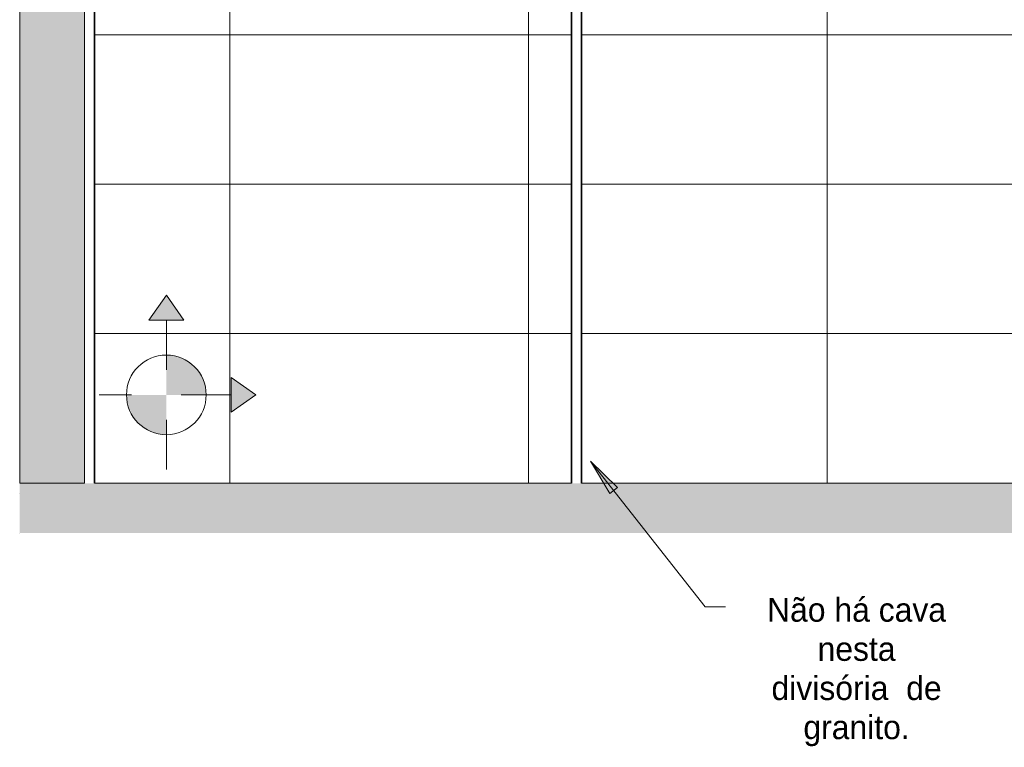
# Model space of a CAD drawing. Header units: metres. Extents: x -10.1 to 50.7, y -18 to 8.5.
# Tile 100 of 109: x 34.2 to 36.2, y -0.5 to 0.9. Entities that reach past the tile are written whole.
import ezdxf

# ---------------------------------------------------------------- set-up
doc = ezdxf.new("R2010")
doc.units = ezdxf.units.M
doc.linetypes.add('Oculta', pattern=[0.007144, 0.004763, -0.002381])
for name, color, linetype, lineweight in [('A-DETL', 90, 'Continuous', 18), ('A-DETL-GENF', 92, 'Continuous', 18), ('A-DETL-HDLN', 90, 'Oculta', 18), ('A-DETL-THIN', 151, 'Continuous', 18), ('A-FLOR', 192, 'Continuous', 18), ('A-FLOR-MCUT', 51, 'Continuous', 18), ('A-WALL', 113, 'Continuous', 18), ('A-WALL-PATT', 111, 'Continuous', 35), ('G-ANNO-TEXT', 231, 'Continuous', 9)]:
    doc.layers.add(name, color=color, linetype=linetype, lineweight=lineweight)
doc.styles.add('Century Gothic_4', font='GOTHIC.TTF', dxfattribs={"height": 0.047904})

msp = doc.modelspace()

# ---------------------------------------------------------------- hatches: boundary and pattern name
at = {"layer": 'A-DETL-GENF'}
h = msp.add_hatch(color=7, dxfattribs=at)
h.paths.add_polyline_path([(39.4134, -0.1), (39.4134, 0), (34.2158, 0), (34.2158, -0.1), (39.2734, -0.1)], flags=0)
h.paths.add_polyline_path([(37.7634, 3.85), (39.4134, 3.85), (39.4134, 4), (34.2158, 4), (34.2158, 3.85), (37.7448, 3.85)], flags=0)
for points in [[(34.2358, 0), (34.3458, 0), (34.3458, 3.85), (34.2158, 3.85), (34.2158, 0)], [(34.5904, 0.1773), (34.5877, 0.198), (34.5797, 0.2173), (34.567, 0.2339), (34.5504, 0.2466), (34.5311, 0.2546), (34.5104, 0.2573), (34.5104, 0.1773), (34.5877, 0.1773)], [(34.5104, 0.0973), (34.5104, 0.1773), (34.4304, 0.1773), (34.4331, 0.1566), (34.4411, 0.1373), (34.4539, 0.1208), (34.4704, 0.108), (34.4897, 0.1)]]:
    msp.add_hatch(color=7, dxfattribs=at).paths.add_polyline_path(points, flags=0)
h = msp.add_hatch(color=7, dxfattribs=at)
h.paths.add_polyline_path([(34.6404, 0.1423), (34.6895, 0.1768), (34.6404, 0.2112)], flags=0)
h.paths.add_polyline_path([(34.5454, 0.3273), (34.5104, 0.3773), (34.4754, 0.3273), (34.5311, 0.3273)], flags=0)
at = {"layer": 'A-WALL-PATT', "lineweight": 18}
h = msp.add_hatch(dxfattribs=at)
h.set_pattern_fill('FP_22', color=256, style=0, pattern_type=2)
h.set_pattern_definition([(0, (-14.562, -0.3), (0, 0.3), []), (90, (-14.562, -0.3), (-0.6, 4e-17), [])])
h.paths.add_polyline_path([(34.2158, 0), (34.2158, 0), (34.2158, 0)], flags=0)
h.paths.add_polyline_path([(34.5797, 0), (35.3246, 0), (35.3246, 1.8), (34.3658, 1.8), (34.3658, 0), (34.567, 0)], flags=0)
h.paths.add_polyline_path([(37.2896, 0), (37.2896, 1.8), (36.3296, 1.8), (36.3296, 0), (36.8148, 0)], flags=0)
h.paths.add_polyline_path([(35.3446, 0), (36.3096, 0), (36.3096, 1.8), (35.3446, 1.8), (35.3446, 0.9416)], flags=0)
h.paths.add_polyline_path([(37.3096, 0), (37.7634, 0), (37.7634, 1.8), (37.3096, 1.8), (37.3096, 0.55), (37.7125, 0.55), (37.7125, 0.5), (37.3096, 0.5), (37.3096, 0.1646)], flags=0)
h.paths.add_polyline_path([(34.5104, 0.0973), (34.4897, 0.1), (34.4704, 0.108), (34.4539, 0.1208), (34.4411, 0.1373), (34.4331, 0.1566), (34.4304, 0.1773), (34.5104, 0.1773), (34.5104, 0.1)], flags=0)
h.paths.add_polyline_path([(34.6404, 0.1423), (34.6404, 0.2112), (34.6895, 0.1768)], flags=0)
h.paths.add_polyline_path([(34.5904, 0.1773), (34.5104, 0.1773), (34.5104, 0.2573), (34.5311, 0.2546), (34.5504, 0.2466), (34.567, 0.2339), (34.5797, 0.2173), (34.5877, 0.198)], flags=0)
h.paths.add_polyline_path([(34.4754, 0.3273), (34.5104, 0.3773), (34.5454, 0.3273), (34.5104, 0.3273)], flags=0)
h.paths.add_polyline_path([(36.8109, 1.057), (36.7912, 1.0596), (36.7728, 1.0672), (36.757, 1.0793), (36.7449, 1.0951), (36.7373, 1.1135), (36.7347, 1.1332), (36.7373, 1.1529), (36.7449, 1.1713), (36.757, 1.1871), (36.7728, 1.1992), (36.7912, 1.2068), (36.8109, 1.2094), (36.8306, 1.2068), (36.849, 1.1992), (36.8648, 1.1871), (36.8769, 1.1713), (36.8845, 1.1529), (36.8871, 1.1332), (36.8845, 1.1135), (36.8769, 1.0951), (36.8648, 1.0793), (36.849, 1.0672), (36.8306, 1.0596), (36.811, 1.057)], flags=0)
h.paths.add_polyline_path([(35.8283, 1.057), (35.8086, 1.0596), (35.7902, 1.0672), (35.7744, 1.0793), (35.7623, 1.0951), (35.7547, 1.1135), (35.7521, 1.1332), (35.7547, 1.1529), (35.7623, 1.1713), (35.7744, 1.1871), (35.7902, 1.1992), (35.8086, 1.2068), (35.8283, 1.2094), (35.848, 1.2068), (35.8664, 1.1992), (35.8822, 1.1871), (35.8943, 1.1713), (35.9019, 1.1529), (35.9045, 1.1332), (35.9019, 1.1135), (35.8943, 1.0951), (35.8822, 1.0793), (35.8664, 1.0672), (35.848, 1.0596), (35.8284, 1.057)], flags=0)
h.paths.add_polyline_path([(34.8483, 1.0592), (34.8286, 1.0618), (34.8102, 1.0694), (34.7944, 1.0815), (34.7823, 1.0973), (34.7747, 1.1157), (34.7721, 1.1354), (34.7747, 1.1551), (34.7823, 1.1735), (34.7944, 1.1893), (34.8102, 1.2014), (34.8286, 1.209), (34.8483, 1.2116), (34.868, 1.209), (34.8864, 1.2014), (34.9022, 1.1893), (34.9143, 1.1735), (34.9219, 1.1551), (34.9245, 1.1354), (34.9219, 1.1157), (34.9143, 1.0973), (34.9022, 1.0815), (34.8864, 1.0694), (34.868, 1.0618), (34.8483, 1.0592)], flags=0)
h.paths.add_polyline_path([(36.7839, 2.1), (37.7634, 2.1), (37.7634, 3.2), (34.3658, 3.2), (34.3658, 2.1), (34.838, 2.1001), (34.8483, 2.1022), (34.8595, 2.1), (36.7742, 2.1)], flags=0)
at = {"layer": 'G-ANNO-TEXT'}
msp.add_hatch(color=130, dxfattribs=at).paths.add_polyline_path([(35.3627, 0.0444), (35.4014, -0.0206), (35.4169, -0.0084)], flags=0)

# ---------------------------------------------------------------- linework, layer by layer
at = {"layer": 'A-DETL'}
for p, q in [((34.2158, 0), (34.2158, 3.85)), ((34.3458, 3.85), (34.3458, 0)), ((34.3458, 0), (34.2158, 0))]:
    msp.add_line(p, q, dxfattribs=at)
at = {"layer": 'A-DETL-HDLN'}
for p, q in [((34.5104, 0.3773), (34.4754, 0.3273)), ((34.5454, 0.3273), (34.5104, 0.3773)), ((34.4754, 0.3273), (34.5454, 0.3273)), ((34.5104, 0.0273), (34.5104, 0.3273)), ((34.6404, 0.2123), (34.6405, 0.1423)), ((34.6904, 0.1774), (34.6404, 0.2123)), ((34.6404, 0.1773), (34.3754, 0.1773)), ((34.6405, 0.1423), (34.6904, 0.1774))]:
    msp.add_line(p, q, dxfattribs=at)
at = {"layer": 'A-DETL-THIN'}
for p, q in [((34.2158, 3.85), (34.2158, 0)), ((34.3458, 0), (34.3458, 3.85)), ((34.2158, 0), (34.3458, 0))]:
    msp.add_line(p, q, dxfattribs=at)
msp.add_circle((34.5104, 0.1773), 0.08, dxfattribs=at)
at = {"layer": 'A-FLOR', "lineweight": 50}
for p, q in [((34.2158, 0), (34.2158, 0)), ((34.2158, -0.1), (34.2158, -0.1))]:
    msp.add_line(p, q, dxfattribs=at)
at = {"layer": 'A-FLOR-MCUT'}
msp.add_line((34.2158, -0.02), (34.2158, -0.02), dxfattribs=at)
at = {"layer": 'A-WALL', "lineweight": 35}
for p, q in [((34.3658, 0), (34.3658, 3.2)), ((35.3246, 1.8), (35.3246, 0)), ((35.3446, 0), (35.3446, 1.8))]:
    msp.add_line(p, q, dxfattribs=at)
at = {"layer": 'G-ANNO-TEXT', "color": 130}
for p, q in [((35.3627, 0.0444), (35.4014, -0.0206)), ((35.4169, -0.0084), (35.3627, 0.0444)), ((35.3627, 0.0444), (35.593, -0.248)), ((35.4014, -0.0206), (35.4169, -0.0084)), ((35.593, -0.248), (35.6338, -0.248))]:
    msp.add_line(p, q, dxfattribs=at)

# ---------------------------------------------------------------- texts
at = {"layer": 'G-ANNO-TEXT', "color": 7, "insert": (35.8971, -0.2301), "char_height": 0.047904, "width": 0.51, "attachment_point": 2, "line_spacing_factor": 0.984117, "style": 'Century Gothic_4'}
msp.add_mtext('Não há cava\\Pnesta\\Pdivisória  de\\Pgranito.', dxfattribs=at)

doc.saveas('drawing.dxf')
